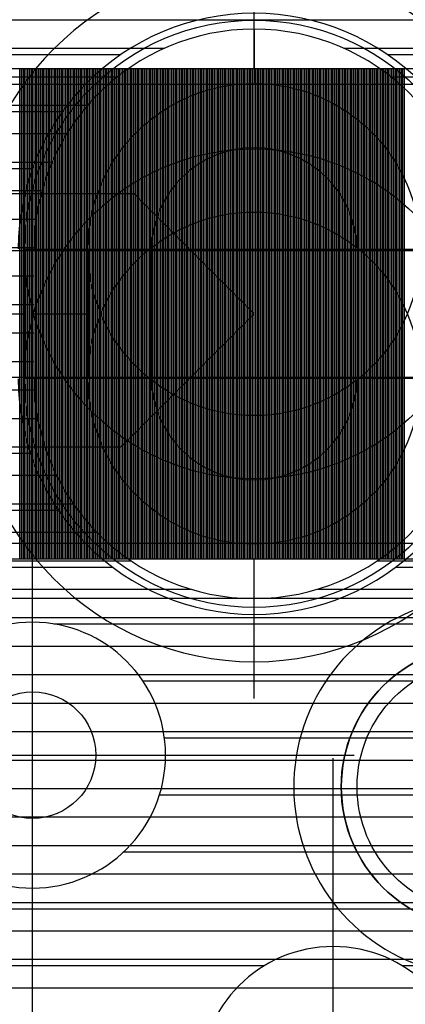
# Model space of a CAD drawing. Extents: x 25 to 291, y 23 to 136.
# Tile 93 of 147: x 32.43 to 33.65, y 119.79 to 122.9. Entities that reach past the tile are written whole.
import ezdxf

# ---------------------------------------------------------------- set-up
doc = ezdxf.new("R2010")
doc.units = 0
doc.layers.get('0').update_dxf_attribs({"linetype": 'CONTINUOUS'})
for name, color, linetype in [('copper_layer_2', 1, 'CONTINUOUS'), ('copper_layer_3', 3, 'CONTINUOUS'), ('copper_layer_bottom', 4, 'CONTINUOUS'), ('copper_layer_top', 5, 'CONTINUOUS'), ('drill_drawing', 6, 'CONTINUOUS'), ('silkscreen_top', 1, 'CONTINUOUS'), ('solder_mask_top', 1, 'CONTINUOUS')]:
    doc.layers.add(name, color=color, linetype=linetype)

# ---------------------------------------------------------------- blocks, each defined once
blk = doc.blocks.new('D20')
blk.add_circle((0, 0), 0.2)
blk = doc.blocks.new('D643')
blk.add_lwpolyline([(0.52324, 0.2032), (-0.52324, 0.2032), (-0.52324, -0.2032), (0.52324, -0.2032)], close=True)
for centre in [(0, 0.2032), (0, -0.2032)]:
    blk.add_circle(centre, 0.52502)
blk = doc.blocks.new('D646')
blk.add_lwpolyline([(0.7239, 0.2032), (-0.7239, 0.2032), (-0.7239, -0.2032), (0.7239, -0.2032)], close=True)
for centre in [(0, 0.2032), (0, -0.2032)]:
    blk.add_circle(centre, 0.725)
blk = doc.blocks.new('D23')
blk.add_circle((0, 0), 0.4001)
blk = doc.blocks.new('D24')
blk.add_circle((0, 0), 0.45)

msp = doc.modelspace()

# ---------------------------------------------------------------- linework, layer by layer
at = {"layer": 'copper_layer_2', "color": 1}
for points in [[(25.750064, 122.899924), (35.094996, 122.899924)], [(33.175006, 122.870206), (33.175006, 122.700279)], [(25.750064, 122.810008), (32.891796, 122.810008)], [(33.458217, 122.810008), (35.094996, 122.810008)], [(25.750064, 122.719837), (32.743459, 122.719837)], [(33.606807, 122.719837), (35.094996, 122.719837)], [(25.750064, 122.629921), (32.649479, 122.629921)], [(25.750064, 122.540005), (32.583439, 122.540005)], [(25.750064, 122.449835), (32.536703, 122.449835)], [(25.750064, 122.359919), (32.504953, 122.359919)], [(25.750064, 122.270003), (32.486411, 122.270003)], [(25.750064, 122.179832), (32.480061, 122.179832)], [(32.480061, 121.765304), (32.480061, 122.17526)], [(25.750064, 122.089916), (32.480061, 122.089916)], [(25.750064, 122), (32.480061, 122)], [(32.480061, 121.970282), (32.649987, 121.970282)], [(25.750064, 121.90983), (32.480061, 121.90983)], [(25.750064, 121.819914), (32.480061, 121.819914)], [(25.750064, 121.729997), (32.481077, 121.729997)], [(25.750064, 121.639827), (32.491491, 121.639827)], [(25.750064, 121.549911), (32.514351, 121.549911)], [(25.750064, 121.459995), (32.550673, 121.459995)], [(25.750064, 121.369825), (32.603505, 121.369825)], [(25.750064, 121.279909), (32.677673, 121.279909)], [(33.175006, 121.070358), (33.175006, 121.240284)], [(25.750064, 121.189992), (32.785116, 121.189992)], [(33.564897, 121.189992), (35.094996, 121.189992)], [(25.750064, 121.099822), (32.974092, 121.099822)], [(33.375921, 121.099822), (35.094996, 121.099822)], [(25.750064, 121.009906), (35.094996, 121.009906)], [(25.750064, 120.91999), (35.094996, 120.91999)], [(25.750064, 120.82982), (35.094996, 120.82982)], [(25.750064, 120.739903), (35.094996, 120.739903)], [(25.750064, 120.649987), (35.094996, 120.649987)], [(25.750064, 120.559817), (35.094996, 120.559817)], [(25.750064, 120.469901), (35.094996, 120.469901)], [(25.750064, 120.379985), (35.094996, 120.379985)], [(25.750064, 120.289815), (35.094996, 120.289815)], [(25.750064, 120.199898), (35.094996, 120.199898)], [(25.750064, 120.109982), (35.094996, 120.109982)], [(25.750064, 120.019812), (35.094996, 120.019812)], [(25.750064, 119.929896), (35.094996, 119.929896)], [(25.750064, 119.83998), (35.094996, 119.83998)]]:
    msp.add_lwpolyline(points, dxfattribs=at)
for points in [[(33.869952, 122.17526), (33.869952, 122.17526), (33.869952, 122.17526, 1), (32.480061, 122.17526), (32.480061, 122.17526)], [(32.480061, 121.765304), (32.480061, 121.765304), (32.480061, 121.765304, 1), (33.869952, 121.765304), (33.869952, 121.765304)]]:
    msp.add_lwpolyline(points, format="xyb", dxfattribs=at)
at = {"layer": 'copper_layer_3', "color": 3}
for points in [[(33.91999, 122.17526), (33.91999, 122.17526), (33.91999, 122.17526, 1), (32.430023, 122.17526), (32.430023, 122.17526)], [(32.430023, 121.765304), (32.430023, 121.765304), (32.430023, 121.765304, 1), (33.91999, 121.765304), (33.91999, 121.765304)], [(32.895098, 120.575311), (32.895098, 120.575311), (32.895098, 120.575311, 1), (32.054864, 120.575311), (32.054864, 120.575311), (32.054864, 120.575311, 1), (32.895098, 120.575311), (32.895098, 120.575311)], [(32.895098, 120.575311), (32.895098, 120.575311), (32.895098, 120.575311, 1), (32.054864, 120.575311), (32.054864, 120.575311), (32.054864, 120.575311, 1), (32.895098, 120.575311), (32.895098, 120.575311)], [(33.84506, 119.550165), (33.84506, 119.550165), (33.84506, 119.550165, 1), (33.004826, 119.550165), (33.004826, 119.550165), (33.004826, 119.550165, 1), (33.84506, 119.550165), (33.84506, 119.550165)], [(33.84506, 119.550165), (33.84506, 119.550165), (33.84506, 119.550165, 1), (33.004826, 119.550165), (33.004826, 119.550165), (33.004826, 119.550165, 1), (33.84506, 119.550165), (33.84506, 119.550165)]]:
    msp.add_lwpolyline(points, format="xyb", dxfattribs=at)
for points in [[(29.186436, 122.789942), (32.754128, 122.789942)], [(33.596139, 122.789942), (37.604013, 122.789942)], [(31.505207, 122.609855), (32.569977, 122.609855)], [(31.587503, 122.430023), (32.474981, 122.430023)], [(31.569469, 121.529845), (32.468123, 121.529845)], [(31.519177, 121.350013), (32.556515, 121.350013)], [(31.328169, 121.169926), (32.727203, 121.169926)], [(33.623063, 121.169926), (37.577089, 121.169926)], [(32.541783, 120.98984), (42.373889, 120.98984)], [(32.82347, 120.810008), (42.288799, 120.810008)], [(32.891542, 120.629921), (42.291085, 120.629921)], [(32.876048, 120.449835), (42.383033, 120.449835)], [(32.763526, 120.270003), (42.955042, 120.270003)], [(31.127, 120.089916), (38.907544, 120.089916)], [(30.957328, 119.90983), (33.20828, 119.90983)], [(33.641859, 119.90983), (37.588011, 119.90983)]]:
    msp.add_lwpolyline(points, dxfattribs=at)
at = {"layer": 'copper_layer_bottom', "color": 4}
for points in [[(34.070104, 122.17526), (34.070104, 122.17526), (34.070104, 122.17526, 1), (32.280163, 122.17526), (32.280163, 122.17526)], [(32.280163, 121.765304), (32.280163, 121.765304), (32.280163, 121.765304, 0.999716), (34.070104, 121.765304), (34.070104, 121.765304)]]:
    msp.add_lwpolyline(points, format="xyb", dxfattribs=at)
for points in [[(25.750064, 122.899924), (32.649733, 122.899924)], [(25.750064, 122.810008), (32.544069, 122.810008)], [(25.750064, 122.719837), (32.464821, 122.719837)], [(32.280163, 121.970282), (32.450089, 121.970282)], [(25.750064, 121.189992), (32.489459, 121.189992)], [(25.750064, 121.099822), (32.576327, 121.099822)], [(33.175006, 120.870206), (33.175006, 121.040132)], [(25.750064, 121.009906), (32.694945, 121.009906)], [(25.750064, 120.91999), (32.881128, 120.91999)], [(33.469139, 120.91999), (37.731013, 120.91999)], [(25.750064, 120.82982), (71.730251, 120.82982)], [(25.750064, 120.739903), (71.730251, 120.739903)], [(25.750064, 120.649987), (71.730251, 120.649987)], [(25.750064, 120.559817), (71.730251, 120.559817)], [(25.750064, 120.469901), (71.730251, 120.469901)], [(25.750064, 120.379985), (71.730251, 120.379985)], [(25.750064, 120.289815), (71.730251, 120.289815)], [(25.750064, 120.199898), (71.730251, 120.199898)], [(25.750064, 120.109982), (71.730251, 120.109982)], [(25.750064, 120.019812), (71.730251, 120.019812)], [(25.750064, 119.929896), (71.730251, 119.929896)], [(25.750064, 119.83998), (71.730251, 119.83998)]]:
    msp.add_lwpolyline(points, dxfattribs=at)
at = {"layer": 'copper_layer_top', "color": 5}
for points in [[(33.694945, 122.695199), (31.705105, 122.695199), (31.705105, 121.245364), (33.694945, 121.245364), (33.694945, 122.695199)], [(32.435103, 121.245364), (32.435103, 122.695199)], [(32.440183, 121.245364), (32.440183, 122.695199)], [(32.445009, 121.245364), (32.445009, 122.695199)], [(32.450089, 121.245364), (32.450089, 122.695199)], [(32.455169, 121.245364), (32.455169, 122.695199)], [(32.459995, 121.245364), (32.459995, 122.695199)], [(32.465075, 121.245364), (32.465075, 122.695199)], [(32.470155, 121.245364), (32.470155, 122.695199)], [(32.474981, 121.245364), (32.474981, 122.695199)], [(32.480061, 121.245364), (32.480061, 122.695199)], [(32.485141, 121.245364), (32.485141, 122.695199)], [(32.489967, 121.245364), (32.489967, 122.695199)], [(32.495047, 121.245364), (32.495047, 122.695199)], [(32.500127, 121.245364), (32.500127, 122.695199)], [(32.504953, 121.245364), (32.504953, 122.695199)], [(32.510033, 121.245364), (32.510033, 122.695199)], [(32.515113, 121.245364), (32.515113, 122.695199)], [(32.519939, 121.245364), (32.519939, 122.695199)], [(32.525019, 121.245364), (32.525019, 122.695199)], [(32.530099, 121.245364), (32.530099, 122.695199)], [(32.535179, 121.245364), (32.535179, 122.695199)], [(32.540005, 121.245364), (32.540005, 122.695199)], [(32.545085, 121.245364), (32.545085, 122.695199)], [(32.550165, 121.245364), (32.550165, 122.695199)], [(32.554991, 121.245364), (32.554991, 122.695199)], [(32.560071, 121.245364), (32.560071, 122.695199)], [(32.565151, 121.245364), (32.565151, 122.695199)], [(32.569977, 121.245364), (32.569977, 122.695199)], [(32.575057, 121.245364), (32.575057, 122.695199)], [(32.580137, 121.245364), (32.580137, 122.695199)], [(32.584963, 121.245364), (32.584963, 122.695199)], [(32.590043, 121.245364), (32.590043, 122.695199)], [(32.595123, 121.245364), (32.595123, 122.695199)], [(32.599949, 121.245364), (32.599949, 122.695199)], [(32.605029, 121.245364), (32.605029, 122.695199)], [(32.610109, 121.245364), (32.610109, 122.695199)], [(32.615189, 121.245364), (32.615189, 122.695199)], [(32.620015, 121.245364), (32.620015, 122.695199)], [(32.625095, 121.245364), (32.625095, 122.695199)], [(32.630175, 121.245364), (32.630175, 122.695199)], [(32.635001, 121.245364), (32.635001, 122.695199)], [(32.640081, 121.245364), (32.640081, 122.695199)], [(32.645161, 121.245364), (32.645161, 122.695199)], [(32.649987, 121.245364), (32.649987, 122.695199)], [(32.655067, 121.245364), (32.655067, 122.695199)], [(32.660147, 121.245364), (32.660147, 122.695199)], [(32.664973, 121.245364), (32.664973, 122.695199)], [(32.670053, 121.245364), (32.670053, 122.695199)], [(32.675133, 121.245364), (32.675133, 122.695199)], [(32.679959, 121.245364), (32.679959, 122.695199)], [(32.685039, 121.245364), (32.685039, 122.695199)], [(32.690119, 121.245364), (32.690119, 122.695199)], [(32.694945, 121.245364), (32.694945, 122.695199)], [(32.700025, 121.245364), (32.700025, 122.695199)], [(32.705105, 121.245364), (32.705105, 122.695199)], [(32.710185, 121.245364), (32.710185, 122.695199)], [(32.715011, 121.245364), (32.715011, 122.695199)], [(32.720091, 121.245364), (32.720091, 122.695199)], [(32.725171, 121.245364), (32.725171, 122.695199)], [(32.729997, 121.245364), (32.729997, 122.695199)], [(32.735077, 121.245364), (32.735077, 122.695199)], [(32.740157, 121.245364), (32.740157, 122.695199)], [(32.744983, 121.245364), (32.744983, 122.695199)], [(32.750064, 121.245364), (32.750064, 122.695199)], [(32.755144, 121.245364), (32.755144, 122.695199)], [(32.75997, 121.245364), (32.75997, 122.695199)], [(32.76505, 121.245364), (32.76505, 122.695199)], [(32.77013, 121.245364), (32.77013, 122.695199)], [(32.774956, 121.245364), (32.774956, 122.695199)], [(32.780036, 121.245364), (32.780036, 122.695199)], [(32.785116, 121.245364), (32.785116, 122.695199)], [(32.789942, 121.245364), (32.789942, 122.695199)], [(32.795022, 121.245364), (32.795022, 122.695199)], [(32.800102, 121.245364), (32.800102, 122.695199)], [(32.805182, 121.245364), (32.805182, 122.695199)], [(32.810008, 121.245364), (32.810008, 122.695199)], [(32.815088, 121.245364), (32.815088, 122.695199)], [(32.820168, 121.245364), (32.820168, 122.695199)], [(32.824994, 121.245364), (32.824994, 122.695199)], [(32.830074, 121.245364), (32.830074, 122.695199)], [(32.835154, 121.245364), (32.835154, 122.695199)], [(32.83998, 121.245364), (32.83998, 122.695199)], [(32.84506, 121.245364), (32.84506, 122.695199)], [(32.85014, 121.245364), (32.85014, 122.695199)], [(32.854966, 121.245364), (32.854966, 122.695199)], [(32.860046, 121.245364), (32.860046, 122.695199)], [(32.865126, 121.245364), (32.865126, 122.695199)], [(32.869952, 121.245364), (32.869952, 122.695199)], [(32.875032, 121.245364), (32.875032, 122.695199)], [(32.880112, 121.245364), (32.880112, 122.695199)], [(32.885192, 121.245364), (32.885192, 122.695199)], [(32.890018, 121.245364), (32.890018, 122.695199)], [(32.895098, 121.245364), (32.895098, 122.695199)], [(32.900178, 121.245364), (32.900178, 122.695199)], [(32.905004, 121.245364), (32.905004, 122.695199)], [(32.910084, 121.245364), (32.910084, 122.695199)], [(32.915164, 121.245364), (32.915164, 122.695199)], [(32.91999, 121.245364), (32.91999, 122.695199)], [(32.92507, 121.245364), (32.92507, 122.695199)], [(32.93015, 121.245364), (32.93015, 122.695199)], [(32.934976, 121.245364), (32.934976, 122.695199)], [(32.940056, 121.245364), (32.940056, 122.695199)], [(32.945136, 121.245364), (32.945136, 122.695199)], [(32.949962, 121.245364), (32.949962, 122.695199)], [(32.955042, 121.245364), (32.955042, 122.695199)], [(32.960122, 121.245364), (32.960122, 122.695199)], [(32.964948, 121.245364), (32.964948, 122.695199)], [(32.970028, 121.245364), (32.970028, 122.695199)], [(32.975108, 121.245364), (32.975108, 122.695199)], [(32.980188, 121.245364), (32.980188, 122.695199)], [(32.985014, 121.245364), (32.985014, 122.695199)], [(32.990094, 121.245364), (32.990094, 122.695199)], [(32.995174, 121.245364), (32.995174, 122.695199)], [(33, 121.245364), (33, 122.695199)], [(33.00508, 121.245364), (33.00508, 122.695199)], [(33.01016, 121.245364), (33.01016, 122.695199)], [(33.014986, 121.245364), (33.014986, 122.695199)], [(33.020066, 121.245364), (33.020066, 122.695199)], [(33.025146, 121.245364), (33.025146, 122.695199)], [(33.029972, 121.245364), (33.029972, 122.695199)], [(33.035052, 121.245364), (33.035052, 122.695199)], [(33.040132, 121.245364), (33.040132, 122.695199)], [(33.044958, 121.245364), (33.044958, 122.695199)], [(33.050038, 121.245364), (33.050038, 122.695199)], [(33.055118, 121.245364), (33.055118, 122.695199)], [(33.059944, 121.245364), (33.059944, 122.695199)], [(33.065024, 121.245364), (33.065024, 122.695199)], [(33.070104, 121.245364), (33.070104, 122.695199)], [(33.075184, 121.245364), (33.075184, 122.695199)], [(33.08001, 121.245364), (33.08001, 122.695199)], [(33.08509, 121.245364), (33.08509, 122.695199)], [(33.09017, 121.245364), (33.09017, 122.695199)], [(33.094996, 121.245364), (33.094996, 122.695199)], [(33.100076, 121.245364), (33.100076, 122.695199)], [(33.105156, 121.245364), (33.105156, 122.695199)], [(33.109982, 121.245364), (33.109982, 122.695199)], [(33.115062, 121.245364), (33.115062, 122.695199)], [(33.120142, 121.245364), (33.120142, 122.695199)], [(33.124968, 121.245364), (33.124968, 122.695199)], [(33.130048, 121.245364), (33.130048, 122.695199)], [(33.135128, 121.245364), (33.135128, 122.695199)], [(33.139954, 121.245364), (33.139954, 122.695199)], [(33.145034, 121.245364), (33.145034, 122.695199)], [(33.150114, 121.245364), (33.150114, 122.695199)], [(33.15494, 121.245364), (33.15494, 122.695199)], [(33.16002, 121.245364), (33.16002, 122.695199)], [(33.1651, 121.245364), (33.1651, 122.695199)], [(33.17018, 121.245364), (33.17018, 122.695199)], [(33.175006, 121.245364), (33.175006, 122.695199)], [(33.180086, 121.245364), (33.180086, 122.695199)], [(33.185166, 121.245364), (33.185166, 122.695199)], [(33.189992, 121.245364), (33.189992, 122.695199)], [(33.195072, 121.245364), (33.195072, 122.695199)], [(33.200152, 121.245364), (33.200152, 122.695199)], [(33.204978, 121.245364), (33.204978, 122.695199)], [(33.210058, 121.245364), (33.210058, 122.695199)], [(33.215138, 121.245364), (33.215138, 122.695199)], [(33.219964, 121.245364), (33.219964, 122.695199)], [(33.225044, 121.245364), (33.225044, 122.695199)], [(33.230124, 121.245364), (33.230124, 122.695199)], [(33.23495, 121.245364), (33.23495, 122.695199)], [(33.24003, 121.245364), (33.24003, 122.695199)], [(33.24511, 121.245364), (33.24511, 122.695199)], [(33.250191, 121.245364), (33.250191, 122.695199)], [(33.255017, 121.245364), (33.255017, 122.695199)], [(33.260097, 121.245364), (33.260097, 122.695199)], [(33.265177, 121.245364), (33.265177, 122.695199)], [(33.270003, 121.245364), (33.270003, 122.695199)], [(33.275083, 121.245364), (33.275083, 122.695199)], [(33.280163, 121.245364), (33.280163, 122.695199)], [(33.284989, 121.245364), (33.284989, 122.695199)], [(33.290069, 121.245364), (33.290069, 122.695199)], [(33.295149, 121.245364), (33.295149, 122.695199)], [(33.299975, 121.245364), (33.299975, 122.695199)], [(33.305055, 121.245364), (33.305055, 122.695199)], [(33.310135, 121.245364), (33.310135, 122.695199)], [(33.314961, 121.245364), (33.314961, 122.695199)], [(33.320041, 121.245364), (33.320041, 122.695199)], [(33.325121, 121.245364), (33.325121, 122.695199)], [(33.329947, 121.245364), (33.329947, 122.695199)], [(33.335027, 121.245364), (33.335027, 122.695199)], [(33.340107, 121.245364), (33.340107, 122.695199)], [(33.345187, 121.245364), (33.345187, 122.695199)], [(33.350013, 121.245364), (33.350013, 122.695199)], [(33.355093, 121.245364), (33.355093, 122.695199)], [(33.360173, 121.245364), (33.360173, 122.695199)], [(33.364999, 121.245364), (33.364999, 122.695199)], [(33.370079, 121.245364), (33.370079, 122.695199)], [(33.375159, 121.245364), (33.375159, 122.695199)], [(33.379985, 121.245364), (33.379985, 122.695199)], [(33.385065, 121.245364), (33.385065, 122.695199)], [(33.390145, 121.245364), (33.390145, 122.695199)], [(33.394971, 121.245364), (33.394971, 122.695199)], [(33.400051, 121.245364), (33.400051, 122.695199)], [(33.405131, 121.245364), (33.405131, 122.695199)], [(33.409957, 121.245364), (33.409957, 122.695199)], [(33.415037, 121.245364), (33.415037, 122.695199)], [(33.420117, 121.245364), (33.420117, 122.695199)], [(33.424943, 121.245364), (33.424943, 122.695199)], [(33.430023, 121.245364), (33.430023, 122.695199)], [(33.435103, 121.245364), (33.435103, 122.695199)], [(33.440183, 121.245364), (33.440183, 122.695199)], [(33.445009, 121.245364), (33.445009, 122.695199)], [(33.450089, 121.245364), (33.450089, 122.695199)], [(33.455169, 121.245364), (33.455169, 122.695199)], [(33.459995, 121.245364), (33.459995, 122.695199)], [(33.465075, 121.245364), (33.465075, 122.695199)], [(33.470155, 121.245364), (33.470155, 122.695199)], [(33.474981, 121.245364), (33.474981, 122.695199)], [(33.480061, 121.245364), (33.480061, 122.695199)], [(33.485141, 121.245364), (33.485141, 122.695199)], [(33.489967, 121.245364), (33.489967, 122.695199)], [(33.495047, 121.245364), (33.495047, 122.695199)], [(33.500127, 121.245364), (33.500127, 122.695199)], [(33.504953, 121.245364), (33.504953, 122.695199)], [(33.510033, 121.245364), (33.510033, 122.695199)], [(33.515113, 121.245364), (33.515113, 122.695199)], [(33.520193, 121.245364), (33.520193, 122.695199)], [(33.525019, 121.245364), (33.525019, 122.695199)], [(33.530099, 121.245364), (33.530099, 122.695199)], [(33.535179, 121.245364), (33.535179, 122.695199)], [(33.540005, 121.245364), (33.540005, 122.695199)], [(33.545085, 121.245364), (33.545085, 122.695199)], [(33.550165, 121.245364), (33.550165, 122.695199)], [(33.554991, 121.245364), (33.554991, 122.695199)], [(33.560071, 121.245364), (33.560071, 122.695199)], [(33.565151, 121.245364), (33.565151, 122.695199)], [(33.569977, 121.245364), (33.569977, 122.695199)], [(33.575057, 121.245364), (33.575057, 122.695199)], [(33.580137, 121.245364), (33.580137, 122.695199)], [(33.584963, 121.245364), (33.584963, 122.695199)], [(33.590043, 121.245364), (33.590043, 122.695199)], [(33.595123, 121.245364), (33.595123, 122.695199)], [(33.599949, 121.245364), (33.599949, 122.695199)], [(33.605029, 121.245364), (33.605029, 122.695199)], [(33.610109, 121.245364), (33.610109, 122.695199)], [(33.615189, 121.245364), (33.615189, 122.695199)], [(33.620015, 121.245364), (33.620015, 122.695199)], [(33.625095, 121.245364), (33.625095, 122.695199)], [(33.630175, 121.245364), (33.630175, 122.695199)], [(33.635001, 121.245364), (33.635001, 122.695199)], [(33.640081, 121.245364), (33.640081, 122.695199)], [(33.645161, 121.245364), (33.645161, 122.695199)], [(33.649987, 121.245364), (33.649987, 122.695199)], [(31.175006, 122.350267), (32.795022, 122.350267), (33.175006, 121.970282)], [(31.150114, 121.550165), (32.755144, 121.550165), (33.175006, 121.970282)], [(33.175006, 121.070358), (33.175006, 121.240284)], [(33.700025, 121.070358), (31.700025, 121.070358)], [(30.374905, 121.009906), (33.627889, 121.009906)], [(30.333757, 120.91999), (33.497333, 120.91999)], [(30.281687, 120.82982), (33.416053, 120.82982)], [(30.216408, 120.739903), (33.361697, 120.739903)], [(30.13462, 120.649987), (33.326137, 120.649987)], [(30.029718, 120.559817), (33.306071, 120.559817)], [(29.88697, 120.469901), (33.299975, 120.469901)], [(29.647955, 120.379985), (33.307595, 120.379985)], [(25.750064, 120.289815), (33.329439, 120.289815)], [(25.750064, 120.199898), (33.367031, 120.199898)], [(25.750064, 120.109982), (33.424181, 120.109982)], [(25.750064, 120.019812), (33.509271, 120.019812)], [(25.750064, 119.929896), (33.649733, 119.929896)], [(25.750064, 119.83998), (34.790704, 119.83998)]]:
    msp.add_lwpolyline(points, dxfattribs=at)
msp.add_lwpolyline([(34.477013, 120.640335), (34.477013, 120.640335), (34.477013, 120.640335, 3.749207), (34.333503, 120.060198), (34.333503, 120.060198)], format="xyb", dxfattribs=at)
at = {"layer": 'drill_drawing', "color": 6}
for points in [[(33.175006, 121.154178), (33.175006, 123.186182)], [(33.175006, 120.754128), (33.175006, 122.786132)], [(32.159004, 122.17018), (34.191008, 122.17018)], [(32.159004, 121.77013), (34.191008, 121.77013)], [(32.474981, 119.559309), (32.474981, 121.591313)], [(31.458979, 120.575311), (33.490983, 120.575311)], [(33.424943, 118.534163), (33.424943, 120.566167)]]:
    msp.add_lwpolyline(points, dxfattribs=at)
msp.add_lwpolyline([(32.85014, 121.77013), (32.85014, 121.77013), (32.85014, 121.77013, 0.999218), (33.500127, 121.77013), (33.500127, 122.17018), (33.500127, 122.17018), (33.500127, 122.17018, 1), (32.85014, 122.17018), (32.85014, 121.77013)], format="xyb", dxfattribs=at)
at = {"layer": 'silkscreen_top', "color": 1}
msp.add_lwpolyline([(34.350013, 120.475235), (34.350013, 120.475235), (34.350013, 120.475235, 1), (33.450343, 120.475235), (33.450343, 120.475235), (33.450343, 120.475235, 1), (34.350013, 120.475235), (34.350013, 120.475235)], format="xyb", dxfattribs=at)
at = {"layer": 'solder_mask_top', "color": 1}
for points in [[(33.744983, 122.745237), (31.655067, 122.745237), (31.655067, 121.195326), (33.744983, 121.195326), (33.744983, 122.745237)], [(32.435103, 121.195326), (32.435103, 122.745237)], [(32.440183, 121.195326), (32.440183, 122.745237)], [(32.445009, 121.195326), (32.445009, 122.745237)], [(32.450089, 121.195326), (32.450089, 122.745237)], [(32.455169, 121.195326), (32.455169, 122.745237)], [(32.459995, 121.195326), (32.459995, 122.745237)], [(32.465075, 121.195326), (32.465075, 122.745237)], [(32.470155, 121.195326), (32.470155, 122.745237)], [(32.474981, 121.195326), (32.474981, 122.745237)], [(32.480061, 121.195326), (32.480061, 122.745237)], [(32.485141, 121.195326), (32.485141, 122.745237)], [(32.489967, 121.195326), (32.489967, 122.745237)], [(32.495047, 121.195326), (32.495047, 122.745237)], [(32.500127, 121.195326), (32.500127, 122.745237)], [(32.504953, 121.195326), (32.504953, 122.745237)], [(32.510033, 121.195326), (32.510033, 122.745237)], [(32.515113, 121.195326), (32.515113, 122.745237)], [(32.519939, 121.195326), (32.519939, 122.745237)], [(32.525019, 121.195326), (32.525019, 122.745237)], [(32.530099, 121.195326), (32.530099, 122.745237)], [(32.535179, 121.195326), (32.535179, 122.745237)], [(32.540005, 121.195326), (32.540005, 122.745237)], [(32.545085, 121.195326), (32.545085, 122.745237)], [(32.550165, 121.195326), (32.550165, 122.745237)], [(32.554991, 121.195326), (32.554991, 122.745237)], [(32.560071, 121.195326), (32.560071, 122.745237)], [(32.565151, 121.195326), (32.565151, 122.745237)], [(32.569977, 121.195326), (32.569977, 122.745237)], [(32.575057, 121.195326), (32.575057, 122.745237)], [(32.580137, 121.195326), (32.580137, 122.745237)], [(32.584963, 121.195326), (32.584963, 122.745237)], [(32.590043, 121.195326), (32.590043, 122.745237)], [(32.595123, 121.195326), (32.595123, 122.745237)], [(32.599949, 121.195326), (32.599949, 122.745237)], [(32.605029, 121.195326), (32.605029, 122.745237)], [(32.610109, 121.195326), (32.610109, 122.745237)], [(32.615189, 121.195326), (32.615189, 122.745237)], [(32.620015, 121.195326), (32.620015, 122.745237)], [(32.625095, 121.195326), (32.625095, 122.745237)], [(32.630175, 121.195326), (32.630175, 122.745237)], [(32.635001, 121.195326), (32.635001, 122.745237)], [(32.640081, 121.195326), (32.640081, 122.745237)], [(32.645161, 121.195326), (32.645161, 122.745237)], [(32.649987, 121.195326), (32.649987, 122.745237)], [(32.655067, 121.195326), (32.655067, 122.745237)], [(32.660147, 121.195326), (32.660147, 122.745237)], [(32.664973, 121.195326), (32.664973, 122.745237)], [(32.670053, 121.195326), (32.670053, 122.745237)], [(32.675133, 121.195326), (32.675133, 122.745237)], [(32.679959, 121.195326), (32.679959, 122.745237)], [(32.685039, 121.195326), (32.685039, 122.745237)], [(32.690119, 121.195326), (32.690119, 122.745237)], [(32.694945, 121.195326), (32.694945, 122.745237)], [(32.700025, 121.195326), (32.700025, 122.745237)], [(32.705105, 121.195326), (32.705105, 122.745237)], [(32.710185, 121.195326), (32.710185, 122.745237)], [(32.715011, 121.195326), (32.715011, 122.745237)], [(32.720091, 121.195326), (32.720091, 122.745237)], [(32.725171, 121.195326), (32.725171, 122.745237)], [(32.729997, 121.195326), (32.729997, 122.745237)], [(32.735077, 121.195326), (32.735077, 122.745237)], [(32.740157, 121.195326), (32.740157, 122.745237)], [(32.744983, 121.195326), (32.744983, 122.745237)], [(32.750064, 121.195326), (32.750064, 122.745237)], [(32.755144, 121.195326), (32.755144, 122.745237)], [(32.75997, 121.195326), (32.75997, 122.745237)], [(32.76505, 121.195326), (32.76505, 122.745237)], [(32.77013, 121.195326), (32.77013, 122.745237)], [(32.774956, 121.195326), (32.774956, 122.745237)], [(32.780036, 121.195326), (32.780036, 122.745237)], [(32.785116, 121.195326), (32.785116, 122.745237)], [(32.789942, 121.195326), (32.789942, 122.745237)], [(32.795022, 121.195326), (32.795022, 122.745237)], [(32.800102, 121.195326), (32.800102, 122.745237)], [(32.805182, 121.195326), (32.805182, 122.745237)], [(32.810008, 121.195326), (32.810008, 122.745237)], [(32.815088, 121.195326), (32.815088, 122.745237)], [(32.820168, 121.195326), (32.820168, 122.745237)], [(32.824994, 121.195326), (32.824994, 122.745237)], [(32.830074, 121.195326), (32.830074, 122.745237)], [(32.835154, 121.195326), (32.835154, 122.745237)], [(32.83998, 121.195326), (32.83998, 122.745237)], [(32.84506, 121.195326), (32.84506, 122.745237)], [(32.85014, 121.195326), (32.85014, 122.745237)], [(32.854966, 121.195326), (32.854966, 122.745237)], [(32.860046, 121.195326), (32.860046, 122.745237)], [(32.865126, 121.195326), (32.865126, 122.745237)], [(32.869952, 121.195326), (32.869952, 122.745237)], [(32.875032, 121.195326), (32.875032, 122.745237)], [(32.880112, 121.195326), (32.880112, 122.745237)], [(32.885192, 121.195326), (32.885192, 122.745237)], [(32.890018, 121.195326), (32.890018, 122.745237)], [(32.895098, 121.195326), (32.895098, 122.745237)], [(32.900178, 121.195326), (32.900178, 122.745237)], [(32.905004, 121.195326), (32.905004, 122.745237)], [(32.910084, 121.195326), (32.910084, 122.745237)], [(32.915164, 121.195326), (32.915164, 122.745237)], [(32.91999, 121.195326), (32.91999, 122.745237)], [(32.92507, 121.195326), (32.92507, 122.745237)], [(32.93015, 121.195326), (32.93015, 122.745237)], [(32.934976, 121.195326), (32.934976, 122.745237)], [(32.940056, 121.195326), (32.940056, 122.745237)], [(32.945136, 121.195326), (32.945136, 122.745237)], [(32.949962, 121.195326), (32.949962, 122.745237)], [(32.955042, 121.195326), (32.955042, 122.745237)], [(32.960122, 121.195326), (32.960122, 122.745237)], [(32.964948, 121.195326), (32.964948, 122.745237)], [(32.970028, 121.195326), (32.970028, 122.745237)], [(32.975108, 121.195326), (32.975108, 122.745237)], [(32.980188, 121.195326), (32.980188, 122.745237)], [(32.985014, 121.195326), (32.985014, 122.745237)], [(32.990094, 121.195326), (32.990094, 122.745237)], [(32.995174, 121.195326), (32.995174, 122.745237)], [(33, 121.195326), (33, 122.745237)], [(33.00508, 121.195326), (33.00508, 122.745237)], [(33.01016, 121.195326), (33.01016, 122.745237)], [(33.014986, 121.195326), (33.014986, 122.745237)], [(33.020066, 121.195326), (33.020066, 122.745237)], [(33.025146, 121.195326), (33.025146, 122.745237)], [(33.029972, 121.195326), (33.029972, 122.745237)], [(33.035052, 121.195326), (33.035052, 122.745237)], [(33.040132, 121.195326), (33.040132, 122.745237)], [(33.044958, 121.195326), (33.044958, 122.745237)], [(33.050038, 121.195326), (33.050038, 122.745237)], [(33.055118, 121.195326), (33.055118, 122.745237)], [(33.059944, 121.195326), (33.059944, 122.745237)], [(33.065024, 121.195326), (33.065024, 122.745237)], [(33.070104, 121.195326), (33.070104, 122.745237)], [(33.075184, 121.195326), (33.075184, 122.745237)], [(33.08001, 121.195326), (33.08001, 122.745237)], [(33.08509, 121.195326), (33.08509, 122.745237)], [(33.09017, 121.195326), (33.09017, 122.745237)], [(33.094996, 121.195326), (33.094996, 122.745237)], [(33.100076, 121.195326), (33.100076, 122.745237)], [(33.105156, 121.195326), (33.105156, 122.745237)], [(33.109982, 121.195326), (33.109982, 122.745237)], [(33.115062, 121.195326), (33.115062, 122.745237)], [(33.120142, 121.195326), (33.120142, 122.745237)], [(33.124968, 121.195326), (33.124968, 122.745237)], [(33.130048, 121.195326), (33.130048, 122.745237)], [(33.135128, 121.195326), (33.135128, 122.745237)], [(33.139954, 121.195326), (33.139954, 122.745237)], [(33.145034, 121.195326), (33.145034, 122.745237)], [(33.150114, 121.195326), (33.150114, 122.745237)], [(33.15494, 121.195326), (33.15494, 122.745237)], [(33.16002, 121.195326), (33.16002, 122.745237)], [(33.1651, 121.195326), (33.1651, 122.745237)], [(33.17018, 121.195326), (33.17018, 122.745237)], [(33.175006, 121.195326), (33.175006, 122.745237)], [(33.180086, 121.195326), (33.180086, 122.745237)], [(33.185166, 121.195326), (33.185166, 122.745237)], [(33.189992, 121.195326), (33.189992, 122.745237)], [(33.195072, 121.195326), (33.195072, 122.745237)], [(33.200152, 121.195326), (33.200152, 122.745237)], [(33.204978, 121.195326), (33.204978, 122.745237)], [(33.210058, 121.195326), (33.210058, 122.745237)], [(33.215138, 121.195326), (33.215138, 122.745237)], [(33.219964, 121.195326), (33.219964, 122.745237)], [(33.225044, 121.195326), (33.225044, 122.745237)], [(33.230124, 121.195326), (33.230124, 122.745237)], [(33.23495, 121.195326), (33.23495, 122.745237)], [(33.24003, 121.195326), (33.24003, 122.745237)], [(33.24511, 121.195326), (33.24511, 122.745237)], [(33.250191, 121.195326), (33.250191, 122.745237)], [(33.255017, 121.195326), (33.255017, 122.745237)], [(33.260097, 121.195326), (33.260097, 122.745237)], [(33.265177, 121.195326), (33.265177, 122.745237)], [(33.270003, 121.195326), (33.270003, 122.745237)], [(33.275083, 121.195326), (33.275083, 122.745237)], [(33.280163, 121.195326), (33.280163, 122.745237)], [(33.284989, 121.195326), (33.284989, 122.745237)], [(33.290069, 121.195326), (33.290069, 122.745237)], [(33.295149, 121.195326), (33.295149, 122.745237)], [(33.299975, 121.195326), (33.299975, 122.745237)], [(33.305055, 121.195326), (33.305055, 122.745237)], [(33.310135, 121.195326), (33.310135, 122.745237)], [(33.314961, 121.195326), (33.314961, 122.745237)], [(33.320041, 121.195326), (33.320041, 122.745237)], [(33.325121, 121.195326), (33.325121, 122.745237)], [(33.329947, 121.195326), (33.329947, 122.745237)], [(33.335027, 121.195326), (33.335027, 122.745237)], [(33.340107, 121.195326), (33.340107, 122.745237)], [(33.345187, 121.195326), (33.345187, 122.745237)], [(33.350013, 121.195326), (33.350013, 122.745237)], [(33.355093, 121.195326), (33.355093, 122.745237)], [(33.360173, 121.195326), (33.360173, 122.745237)], [(33.364999, 121.195326), (33.364999, 122.745237)], [(33.370079, 121.195326), (33.370079, 122.745237)], [(33.375159, 121.195326), (33.375159, 122.745237)], [(33.379985, 121.195326), (33.379985, 122.745237)], [(33.385065, 121.195326), (33.385065, 122.745237)], [(33.390145, 121.195326), (33.390145, 122.745237)], [(33.394971, 121.195326), (33.394971, 122.745237)], [(33.400051, 121.195326), (33.400051, 122.745237)], [(33.405131, 121.195326), (33.405131, 122.745237)], [(33.409957, 121.195326), (33.409957, 122.745237)], [(33.415037, 121.195326), (33.415037, 122.745237)], [(33.420117, 121.195326), (33.420117, 122.745237)], [(33.424943, 121.195326), (33.424943, 122.745237)], [(33.430023, 121.195326), (33.430023, 122.745237)], [(33.435103, 121.195326), (33.435103, 122.745237)], [(33.440183, 121.195326), (33.440183, 122.745237)], [(33.445009, 121.195326), (33.445009, 122.745237)], [(33.450089, 121.195326), (33.450089, 122.745237)], [(33.455169, 121.195326), (33.455169, 122.745237)], [(33.459995, 121.195326), (33.459995, 122.745237)], [(33.465075, 121.195326), (33.465075, 122.745237)], [(33.470155, 121.195326), (33.470155, 122.745237)], [(33.474981, 121.195326), (33.474981, 122.745237)], [(33.480061, 121.195326), (33.480061, 122.745237)], [(33.485141, 121.195326), (33.485141, 122.745237)], [(33.489967, 121.195326), (33.489967, 122.745237)], [(33.495047, 121.195326), (33.495047, 122.745237)], [(33.500127, 121.195326), (33.500127, 122.745237)], [(33.504953, 121.195326), (33.504953, 122.745237)], [(33.510033, 121.195326), (33.510033, 122.745237)], [(33.515113, 121.195326), (33.515113, 122.745237)], [(33.520193, 121.195326), (33.520193, 122.745237)], [(33.525019, 121.195326), (33.525019, 122.745237)], [(33.530099, 121.195326), (33.530099, 122.745237)], [(33.535179, 121.195326), (33.535179, 122.745237)], [(33.540005, 121.195326), (33.540005, 122.745237)], [(33.545085, 121.195326), (33.545085, 122.745237)], [(33.550165, 121.195326), (33.550165, 122.745237)], [(33.554991, 121.195326), (33.554991, 122.745237)], [(33.560071, 121.195326), (33.560071, 122.745237)], [(33.565151, 121.195326), (33.565151, 122.745237)], [(33.569977, 121.195326), (33.569977, 122.745237)], [(33.575057, 121.195326), (33.575057, 122.745237)], [(33.580137, 121.195326), (33.580137, 122.745237)], [(33.584963, 121.195326), (33.584963, 122.745237)], [(33.590043, 121.195326), (33.590043, 122.745237)], [(33.595123, 121.195326), (33.595123, 122.745237)], [(33.599949, 121.195326), (33.599949, 122.745237)], [(33.605029, 121.195326), (33.605029, 122.745237)], [(33.610109, 121.195326), (33.610109, 122.745237)], [(33.615189, 121.195326), (33.615189, 122.745237)], [(33.620015, 121.195326), (33.620015, 122.745237)], [(33.625095, 121.195326), (33.625095, 122.745237)], [(33.630175, 121.195326), (33.630175, 122.745237)], [(33.635001, 121.195326), (33.635001, 122.745237)], [(33.640081, 121.195326), (33.640081, 122.745237)], [(33.645161, 121.195326), (33.645161, 122.745237)], [(33.649987, 121.195326), (33.649987, 122.745237)]]:
    msp.add_lwpolyline(points, dxfattribs=at)

# ---------------------------------------------------------------- block references
at = {"layer": 'copper_layer_2'}
for name, p in [('D643', (33.175006, 121.970282)), ('D20', (32.474981, 120.575311))]:
    msp.add_blockref(name, p, dxfattribs=at)
at = {"layer": 'copper_layer_bottom'}
for name, p in [('D646', (33.175006, 121.970282)), ('D20', (32.474981, 120.575311))]:
    msp.add_blockref(name, p, dxfattribs=at)
at = {"layer": 'copper_layer_top'}
for name, p in [('D643', (33.175006, 121.970282)), ('D23', (33.900178, 120.475235)), ('D20', (32.474981, 120.575311))]:
    msp.add_blockref(name, p, dxfattribs=at)
at = {"layer": 'solder_mask_top'}
msp.add_blockref('D24', (33.900178, 120.475235), dxfattribs=at)

doc.saveas('drawing.dxf')
